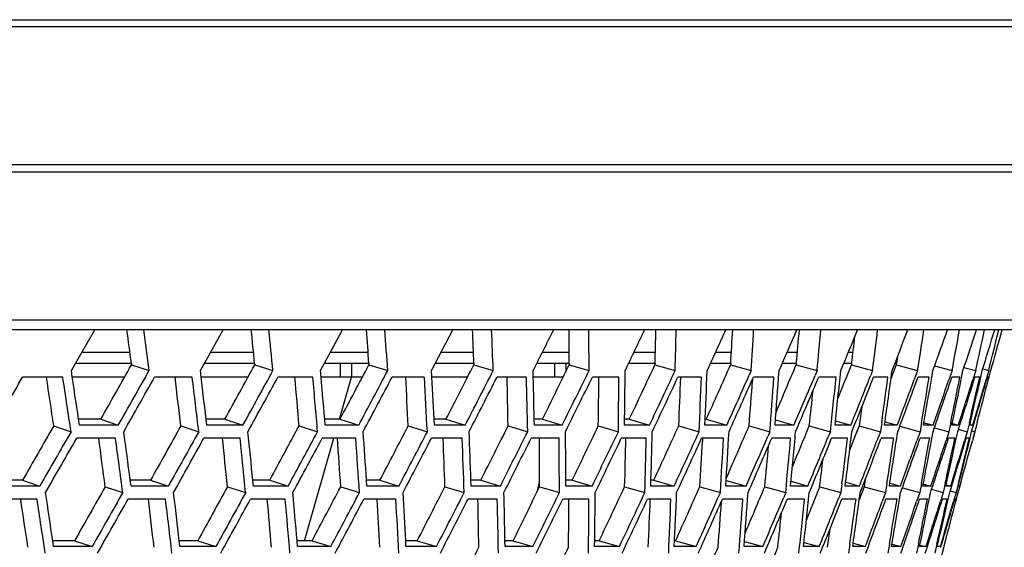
# Model space of a CAD drawing. Header units: millimetres. Extents: x 0 to 420, y 0 to 297.
# Tile 143 of 150: x 359.79 to 368.52, y 202.92 to 207.6. Entities that reach past the tile are written whole.
import ezdxf

# ---------------------------------------------------------------- set-up
doc = ezdxf.new("R2010")
doc.units = ezdxf.units.MM
doc.header["$LTSCALE"] = 23.1
doc.header["$PDMODE"] = 3
doc.header["$PDSIZE"] = 0.3125
doc.linetypes.add('DASHED', pattern=[0.2, 0.1, -0.1])
doc.layers.get('0').update_dxf_attribs({"linetype": 'CONTINUOUS'})
doc.layers.get('Defpoints').update_dxf_attribs({"linetype": 'CONTINUOUS'})
doc.layers.add('06___PRT_ALL_SURFS', color=7, linetype='CONTINUOUS')
doc.layers.add('DIM_PILOTEES', color=7, linetype='CONTINUOUS')
doc.styles.get("Standard").update_dxf_attribs({"font": 'txt', "width": 0.7})
doc.styles.add('TEXTSTYLE_4', font='txt')
doc.dimstyles.new('DIMSTYLE_7', dxfattribs={"dimtxt": 2.5, "dimasz": 3.5, "dimexe": 2, "dimexo": 0, "dimtad": 1, "dimdec": 0, "dimlfac": 5, "dimdsep": 46, "dimtxsty": 'Standard', "dimblk": '_FILLED', "dimblk1": '_FILLED', "dimblk2": '_FILLED', "dimcen": 0, "dimazin": 2, "dimtp": 0.8, "dimtm": 0.8, "dimtfac": 1, "dimtdec": 0, "dimtofl": 0, "dimtmove": 0, "dimatfit": 1, "dimldrblk": '_FILLED', "dimfxl": 0, "dimtolj": 1, "dimarcsym": 0})
doc.dimstyles.new('DIMSTYLE_8', dxfattribs={"dimtxt": 2.5, "dimasz": 3.5, "dimexe": 2, "dimexo": 0, "dimgap": 2.5, "dimtad": 1, "dimdec": 0, "dimlfac": 5, "dimdsep": 46, "dimtxsty": 'Standard', "dimblk": '_FILLED', "dimblk1": '_FILLED', "dimblk2": '_FILLED', "dimcen": 0, "dimazin": 2, "dimtp": 0.5, "dimtm": 0.5, "dimtfac": 1, "dimtdec": 0, "dimtofl": 0, "dimtmove": 0, "dimatfit": 3, "dimldrblk": '_FILLED', "dimfxl": 0, "dimtolj": 1, "dimarcsym": 0})

# ---------------------------------------------------------------- blocks, each defined once
blk = doc.blocks.new('_FILLED')
at = {"color": 0, "linetype": 'ByBlock'}
blk.add_solid([(0, 0), (-1, 0.1429), (-1, -0.1429)], dxfattribs=at)
blk = doc.blocks.new('*D14')
at = {"layer": 'DIM_PILOTEES', "color": 2, "linetype": 'Continuous'}
blk.add_line((362.9489, 245.8954), (387.2491, 270.8662), dxfattribs=at)
at = {"layer": 'DIM_PILOTEES', "color": 2, "linetype": 'Continuous', "xscale": 3.5, "yscale": 3.5, "zscale": 3.5, "rotation": 225.7798479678}
blk.add_blockref('_FILLED', (362.9489, 245.8954), dxfattribs=at)
at = {"layer": 'DIM_PILOTEES', "color": 2, "linetype": 'Continuous', "insert": (378.575, 266.4336), "char_height": 2.5, "width": 13.839286, "attachment_point": 1, "rotation": 45.77985, "line_spacing_factor": 0.9, "style": 'TEXTSTYLE_4'}
blk.add_mtext('{\\ftxt;\\W0.0001;\\H0.0001;\\~}{\\ftxt;\\W1.3333333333;\\H2.5; }{\\ftxt;\\W0.0001;\\H0.0001;\\~}{\\ftxt;\\W0.0001;\\H0.0001;\\~}{\\ftxt;\\W2.3571428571;\\H2.5; }{\\ftxt;\\W0.0001;\\H0.0001;\\~}', dxfattribs=at)
blk = doc.blocks.new('*D15')
at = {"layer": 'Defpoints', "color": 0, "linetype": 'Continuous'}
for p in [(285.6605, 263.402), (329.3345, 211.3533), (273.6952, 179.2299), (384.9739, 179.2299)]:
    blk.add_point(p, dxfattribs=at)
at = {"layer": 'DIM_PILOTEES', "color": 0, "linetype": 'Continuous', "lineweight": -2}
for p, q in [((273.6952, 179.2299), (268.7607, 176.381)), ((384.9739, 179.2299), (389.9084, 176.381))]:
    blk.add_line(p, q, dxfattribs=at)
blk.add_arc((329.3345, 211.3533), 67.9447, 332.951775, 207.048225, dxfattribs=at)
at = {"layer": 'DIM_PILOTEES', "color": 0, "linetype": 'Continuous', "lineweight": -2, "xscale": 3.5, "yscale": 3.5, "zscale": 3.5}
for p, rotation in [((270.4927, 177.381), 298.5241126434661), ((388.1764, 177.381), 241.4758873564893)]:
    blk.add_blockref('_FILLED', p, dxfattribs=dict(at, rotation=rotation))
at = {"layer": 'DIM_PILOTEES', "color": 0, "linetype": 'Continuous', "insert": (334.336, 284.9616), "char_height": 2.5, "width": 26.964286, "attachment_point": 2, "rotation": 356.11292, "line_spacing_factor": 0.9}
blk.add_mtext('\\A1;{\\ftxt;\\W0.0001;\\H0.0001;\\~}{\\ftxt;\\W2.8095238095;\\H2.5; }{\\ftxt;\\W0.0001;\\H0.0001;\\~}{\\ftxt;\\W0.0001;\\H0.0001;\\~}{\\ftxt;\\W2.3571428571;\\H2.5; }{\\ftxt;\\W0.0001;\\H0.0001;\\~}{\\ftxt;\\W0.0001;\\H0.0001;\\~}{\\ftxt;\\W0.6666666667;\\H2.5; }{\\ftxt;\\W0.0001;\\H0.0001;\\~}{\\ftxt;\\W0.0001;\\H0.0001;\\~}{\\ftxt;\\W1.3571428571;\\H2.5; }{\\ftxt;\\W0.0001;\\H0.0001;\\~}', dxfattribs=at)

msp = doc.modelspace()

# ---------------------------------------------------------------- linework, layer by layer
at = {"color": 7, "linetype": 'Continuous'}
for p, q in [((347.2074, 207.6), (369.9174, 207.6)), ((347.2181, 207.5408), (369.8765, 207.5408)), ((347.3227, 206.3176), (369.3246, 206.3176)), ((369.3073, 206.2481), (347.3228, 206.2481)), ((347.2307, 204.9411), (369.0974, 204.9411)), ((369.0926, 204.8523), (347.2238, 204.8523)), ((360.2863, 204.5533), (360.4579, 204.8523)), ((361.3945, 204.4904), (361.5964, 204.8523)), ((362.4603, 204.4904), (362.656, 204.8523)), ((363.445, 204.4904), (363.634, 204.8523)), ((360.7699, 204.6519), (360.343, 204.6519)), ((361.8659, 204.6519), (361.4847, 204.6519)), ((362.8822, 204.6519), (362.5478, 204.6519)), ((363.8163, 204.6519), (363.5295, 204.6519)), ((364.6661, 204.6519), (364.4274, 204.6519)), ((365.4293, 204.6519), (365.2395, 204.6519)), ((366.1041, 204.6519), (365.9636, 204.6519)), ((366.6889, 204.6519), (366.5981, 204.6519)), ((367.1823, 204.6519), (367.1413, 204.6519)), ((360.2502, 204.4904), (360.2863, 204.5533)), ((360.7829, 204.5533), (360.2863, 204.5533)), ((360.7843, 204.5421), (360.9406, 204.4904)), ((361.8757, 204.5533), (361.4296, 204.5533)), ((361.8768, 204.5421), (362.0385, 204.4904)), ((362.8896, 204.5533), (362.4944, 204.5533)), ((362.6345, 204.5533), (362.6345, 204.4333)), ((362.7345, 204.5533), (362.7345, 204.4333)), ((362.8896, 204.5421), (363.0563, 204.4904)), ((363.8203, 204.5533), (363.4779, 204.5533)), ((363.8203, 204.5421), (363.9916, 204.4904)), ((364.6665, 204.5533), (364.3778, 204.5533)), ((364.5345, 204.5533), (364.5345, 204.4333)), ((364.6345, 204.5533), (364.6345, 204.477)), ((364.6665, 204.5421), (364.842, 204.4904)), ((365.4262, 204.5533), (365.192, 204.5533)), ((365.4262, 204.5421), (365.6055, 204.4904)), ((366.0975, 204.5533), (365.9183, 204.5533)), ((366.0975, 204.5421), (366.2801, 204.4904)), ((366.6788, 204.5533), (366.5551, 204.5533)), ((366.6788, 204.5421), (366.8643, 204.4904)), ((367.1687, 204.5533), (367.1007, 204.5533)), ((367.1687, 204.5421), (367.3567, 204.4904)), ((367.5659, 204.5533), (367.5539, 204.5533)), ((367.5659, 204.5421), (367.7559, 204.4904)), ((367.9059, 204.5323), (368.061, 204.4904)), ((368.1653, 204.5189), (368.2713, 204.4904)), ((360.1744, 204.4322), (359.818, 204.4322)), ((360.7229, 204.4333), (360.2588, 204.4333)), ((361.3224, 204.4322), (360.9888, 204.4322)), ((361.8172, 204.4333), (361.4013, 204.4333)), ((362.392, 204.4322), (362.082, 204.4322)), ((362.8319, 204.4333), (362.4653, 204.4333)), ((362.6275, 204.06), (362.7345, 204.4333)), ((363.3807, 204.4322), (363.0951, 204.4322)), ((363.7647, 204.4333), (363.4481, 204.4333)), ((364.2861, 204.4322), (364.0255, 204.4322)), ((364.6131, 204.4333), (364.3475, 204.4333)), ((365.1059, 204.4322), (364.871, 204.4322)), ((365.8381, 204.4322), (365.6294, 204.4322)), ((366.2801, 204.4904), (366.2616, 204.4489)), ((366.4809, 204.4322), (366.299, 204.4322)), ((366.8643, 204.4904), (366.8456, 204.446)), ((367.0327, 204.4322), (366.8781, 204.4322)), ((367.3567, 204.4904), (367.3378, 204.4431)), ((367.3567, 204.4904), (367.3379, 204.4431)), ((367.4923, 204.4322), (367.3652, 204.4322)), ((367.7559, 204.4904), (367.7259, 204.4099)), ((367.8584, 204.4322), (367.7593, 204.4322)), ((367.8804, 204.4285), (367.8908, 204.4904)), ((368.061, 204.4904), (368.0332, 204.4099)), ((368.1302, 204.4322), (368.0592, 204.4322)), ((368.1454, 204.4292), (368.1576, 204.4904)), ((368.1454, 204.4292), (368.1576, 204.4904)), ((368.2713, 204.4904), (368.2458, 204.4099)), ((368.307, 204.4322), (368.2644, 204.4322)), ((368.3156, 204.4303), (368.3294, 204.4904)), ((368.3332, 204.5046), (368.3863, 204.4904)), ((368.3863, 204.4904), (368.3631, 204.4099)), ((368.3884, 204.4322), (368.3742, 204.4322)), ((368.3848, 204.4099), (368.4057, 204.4904)), ((368.3884, 204.4322), (368.3875, 204.4288)), ((368.3904, 204.4317), (368.4057, 204.4904)), ((360.0938, 204.0006), (360.2472, 203.9489)), ((360.3222, 204.0067), (360.3146, 204.0585)), ((360.6663, 204.0067), (360.3222, 204.0067)), ((360.5109, 204.0585), (360.6663, 204.0067)), ((361.2209, 204.0006), (361.38, 203.9489)), ((361.4512, 204.0067), (361.4453, 204.0585)), ((361.7722, 204.0067), (361.4512, 204.0067)), ((361.6113, 204.0585), (361.7722, 204.0067)), ((362.27, 204.0006), (362.4342, 203.9489)), ((362.5016, 204.0067), (362.4973, 204.0585)), ((362.7987, 204.0067), (362.5016, 204.0067)), ((362.6327, 204.0585), (362.7987, 204.0067)), ((363.2384, 204.0006), (363.4074, 203.9489)), ((363.4708, 204.0067), (363.4682, 204.0585)), ((363.7433, 204.0067), (363.4708, 204.0067)), ((363.5726, 204.0585), (363.7433, 204.0067)), ((364.1237, 204.0006), (364.2972, 203.9489)), ((364.3565, 204.0067), (364.3555, 204.0585)), ((364.6036, 204.0067), (364.3565, 204.0067)), ((364.4286, 204.0585), (364.6036, 204.0067)), ((364.9239, 204.0006), (365.1014, 203.9489)), ((365.3775, 204.0067), (365.1563, 204.0067)), ((365.1987, 204.0585), (365.3775, 204.0067)), ((365.637, 204.0006), (365.818, 203.9489)), ((366.0632, 204.0067), (365.8685, 204.0067)), ((365.881, 204.0585), (366.0632, 204.0067)), ((366.2612, 204.0006), (366.4453, 203.9489)), ((366.659, 204.0067), (366.4912, 204.0067)), ((366.4947, 204.0527), (366.659, 204.0067)), ((366.7949, 204.0006), (366.9817, 203.9489)), ((367.1634, 204.0067), (367.0229, 204.0067)), ((367.027, 204.0444), (367.1634, 204.0067)), ((367.237, 204.0006), (367.426, 203.9489)), ((367.4372, 204.0295), (367.426, 203.9489)), ((367.5752, 204.0067), (367.4623, 204.0067)), ((367.4665, 204.0364), (367.5752, 204.0067)), ((367.5975, 203.9975), (367.777, 203.9489)), ((367.7907, 204.0295), (367.777, 203.9489)), ((367.8933, 204.0067), (367.8084, 204.0067)), ((367.8122, 204.0287), (367.8933, 204.0067)), ((368.0501, 204.0295), (368.0338, 203.9489)), ((368.0501, 204.0295), (368.0338, 203.9489)), ((368.117, 204.0067), (368.0603, 204.0067)), ((368.0642, 204.021), (368.117, 204.0067)), ((368.2146, 204.0295), (368.1959, 203.9489)), ((368.2458, 204.0067), (368.2174, 204.0067)), ((368.2193, 204.0138), (368.2458, 204.0067)), ((368.2345, 203.9489), (368.2487, 203.9977)), ((368.2493, 203.891), (368.2803, 204.0067)), ((368.284, 204.0295), (368.2629, 203.9489)), ((366.4453, 203.9489), (366.4267, 203.9062)), ((366.9817, 203.9489), (366.963, 203.9033)), ((366.9817, 203.9489), (366.963, 203.9033)), ((367.426, 203.9489), (367.3951, 203.8687)), ((367.777, 203.9489), (367.7482, 203.8687)), ((367.881, 203.8876), (367.8923, 203.9489)), ((367.8811, 203.8876), (367.8923, 203.9489)), ((367.9044, 203.9837), (368.0338, 203.9489)), ((368.0338, 203.9489), (368.0073, 203.8687)), ((368.0979, 203.8885), (368.1109, 203.9489)), ((368.1166, 203.9701), (368.1959, 203.9489)), ((368.1959, 203.9489), (368.1716, 203.8687)), ((368.2149, 203.8687), (368.2345, 203.9489)), ((368.2364, 203.9559), (368.2629, 203.9489)), ((368.2629, 203.9489), (368.2409, 203.8687)), ((360.6413, 203.891), (360.2975, 203.891)), ((361.7464, 203.891), (361.4257, 203.891)), ((362.3183, 202.9818), (362.579, 203.891)), ((362.772, 203.891), (362.4752, 203.891)), ((363.7159, 203.891), (363.4437, 203.891)), ((364.5755, 203.891), (364.3286, 203.891)), ((365.3488, 203.891), (365.1278, 203.891)), ((366.034, 203.891), (365.8394, 203.891)), ((366.6293, 203.891), (366.4616, 203.891)), ((367.1333, 203.891), (366.9929, 203.891)), ((367.5447, 203.891), (367.432, 203.891)), ((367.8626, 203.891), (367.7778, 203.891)), ((368.0861, 203.891), (368.0295, 203.891)), ((368.2148, 203.891), (368.1864, 203.891)), ((368.2148, 203.891), (368.2132, 203.8845)), ((359.9703, 203.4674), (359.6163, 203.4674)), ((359.8177, 203.5192), (359.9703, 203.4674)), ((360.7793, 203.4674), (360.7725, 203.5192)), ((360.7793, 203.4674), (360.7725, 203.5192)), ((361.1107, 203.4674), (360.7793, 203.4674)), ((360.9524, 203.5192), (361.1107, 203.4674)), ((361.8653, 203.4674), (361.8601, 203.5192)), ((362.1732, 203.4674), (361.8653, 203.4674)), ((362.0097, 203.5192), (362.1732, 203.4674)), ((362.8716, 203.4674), (362.8681, 203.5192)), ((363.1554, 203.4674), (362.8716, 203.4674)), ((362.987, 203.5192), (363.1554, 203.4674)), ((363.7959, 203.4674), (363.794, 203.5192)), ((364.0548, 203.4674), (363.7959, 203.4674)), ((363.8819, 203.5192), (364.0548, 203.4674)), ((364.3808, 203.4155), (364.4032, 203.5054)), ((364.8691, 203.4674), (364.6358, 203.4674)), ((364.6922, 203.5192), (364.8691, 203.4674)), ((365.5965, 203.4674), (365.3892, 203.4674)), ((365.4159, 203.5192), (365.5965, 203.4674)), ((366.235, 203.4674), (366.0543, 203.4674)), ((366.0574, 203.5175), (366.235, 203.4674)), ((366.7832, 203.4674), (366.6296, 203.4674)), ((366.6335, 203.509), (366.7832, 203.4674)), ((367.0848, 203.4901), (367.0749, 203.4097)), ((367.2397, 203.4674), (367.1135, 203.4674)), ((367.1177, 203.5009), (367.2397, 203.4674)), ((367.4836, 203.4901), (367.4712, 203.4097)), ((367.6034, 203.4674), (367.505, 203.4674)), ((367.509, 203.4931), (367.6034, 203.4674)), ((367.789, 203.4901), (367.774, 203.4097)), ((367.8734, 203.4674), (367.8029, 203.4674)), ((367.8077, 203.4851), (367.8734, 203.4674)), ((368.0002, 203.4901), (367.9828, 203.4097)), ((368.0491, 203.4674), (368.0067, 203.4674)), ((368.0096, 203.478), (368.0491, 203.4674)), ((368.1167, 203.4901), (368.0969, 203.4097)), ((368.1299, 203.4674), (368.1158, 203.4674)), ((368.1161, 203.4097), (368.1383, 203.4901)), ((368.1161, 203.4097), (368.1383, 203.4901)), ((368.1168, 203.4709), (368.1299, 203.4674)), ((360.5501, 203.4615), (360.7064, 203.4097)), ((361.6345, 203.4615), (361.7962, 203.4097)), ((362.6397, 203.4615), (362.8065, 203.4097)), ((363.5634, 203.4615), (363.7348, 203.4097)), ((364.4034, 203.4615), (364.5789, 203.4097)), ((365.1574, 203.4615), (365.3367, 203.4097)), ((365.8237, 203.4615), (366.0064, 203.4097)), ((366.0064, 203.4097), (365.988, 203.3687)), ((366.4007, 203.4615), (366.5862, 203.4097)), ((366.5862, 203.4097), (366.5676, 203.3658)), ((366.8869, 203.4615), (367.0749, 203.4097)), ((367.0749, 203.4097), (367.0563, 203.3629)), ((367.0749, 203.4097), (367.0563, 203.3629)), ((367.2812, 203.4615), (367.4712, 203.4097)), ((367.4712, 203.4097), (367.4412, 203.3292)), ((367.4712, 203.4097), (367.4527, 203.3602)), ((367.5947, 203.3485), (367.605, 203.4097)), ((367.6201, 203.4514), (367.774, 203.4097)), ((367.774, 203.4097), (367.7462, 203.3292)), ((367.8578, 203.3491), (367.8699, 203.4097)), ((367.8775, 203.4381), (367.9828, 203.4097)), ((367.9828, 203.4097), (367.9572, 203.3292)), ((368.0267, 203.3502), (368.0404, 203.4097)), ((368.0267, 203.3502), (368.0404, 203.4097)), ((368.0442, 203.4239), (368.0969, 203.4097)), ((368.0969, 203.4097), (368.0737, 203.3292)), ((368.0969, 203.4097), (368.0806, 203.3534)), ((368.0952, 203.3292), (368.1161, 203.4097)), ((368.1011, 203.3516), (368.1161, 203.4097)), ((359.9459, 203.3521), (359.5922, 203.3521)), ((361.0854, 203.3521), (360.7542, 203.3521)), ((362.1471, 203.3521), (361.8394, 203.3521)), ((363.1285, 203.3521), (362.8449, 203.3521)), ((364.0271, 203.3521), (363.7684, 203.3521)), ((364.8408, 203.3521), (364.6076, 203.3521)), ((365.5676, 203.3521), (365.3605, 203.3521)), ((366.2056, 203.3521), (366.0251, 203.3521)), ((366.7534, 203.3521), (366.5999, 203.3521)), ((367.2096, 203.3521), (367.0834, 203.3521)), ((367.573, 203.3521), (367.4746, 203.3521)), ((367.8428, 203.3521), (367.7723, 203.3521)), ((368.0183, 203.3521), (367.9759, 203.3521)), ((368.0991, 203.3521), (368.0849, 203.3521)), ((368.0991, 203.3521), (368.0982, 203.3487)), ((360.0927, 202.9301), (360.085, 202.9818)), ((360.2788, 202.9818), (360.4342, 202.9301)), ((361.2133, 202.9301), (361.2073, 202.9818)), ((361.371, 202.9818), (361.5319, 202.9301)), ((362.256, 202.9301), (362.2516, 202.9818)), ((362.256, 202.9301), (362.2516, 202.9818)), ((362.3848, 202.9818), (362.5508, 202.9301)), ((363.218, 202.9301), (363.2153, 202.9818)), ((363.218, 202.9301), (363.2153, 202.9818)), ((363.3177, 202.9818), (363.4884, 202.9301)), ((364.097, 202.9301), (364.096, 202.9818)), ((364.1674, 202.9818), (364.3423, 202.9301)), ((364.9317, 202.9818), (365.1105, 202.9301)), ((365.609, 202.9818), (365.7912, 202.9301)), ((366.2195, 202.9757), (366.3825, 202.9301)), ((366.7478, 202.9674), (366.8832, 202.9301)), ((367.1549, 202.9519), (367.1438, 202.8726)), ((367.1841, 202.9595), (367.2919, 202.9301)), ((367.5057, 202.9519), (367.4922, 202.8726)), ((367.5272, 202.9518), (367.6077, 202.9301)), ((367.7631, 202.9519), (367.7471, 202.8726)), ((367.7631, 202.9519), (367.7471, 202.8726)), ((367.7773, 202.9442), (367.8297, 202.9301)), ((367.9264, 202.9519), (367.908, 202.8726)), ((367.9952, 202.9519), (367.9745, 202.8726)), ((360.4342, 202.9301), (360.0927, 202.9301)), ((361.5319, 202.9301), (361.2133, 202.9301)), ((362.5508, 202.9301), (362.256, 202.9301)), ((363.4884, 202.9301), (363.218, 202.9301)), ((364.3423, 202.9301), (364.097, 202.9301)), ((365.1105, 202.9301), (364.891, 202.9301)), ((365.7912, 202.9301), (365.5978, 202.9301)), ((366.3825, 202.9301), (366.2159, 202.9301)), ((366.8832, 202.9301), (366.7437, 202.9301)), ((367.2919, 202.9301), (367.1799, 202.9301)), ((367.6077, 202.9301), (367.5234, 202.9301)), ((367.8297, 202.9301), (367.7735, 202.9301)), ((367.9575, 202.9301), (367.9294, 202.9301)), ((367.9313, 202.9371), (367.9575, 202.9301)), ((367.961, 202.8151), (367.9918, 202.9301))]:
    msp.add_line(p, q, dxfattribs=at)
at = {"color": 7, "linetype": 'DASHED'}
msp.add_arc((329.3345, 211.3533), 48.1984, 330, 210, dxfattribs=at)
at = {"color": 7, "linetype": 'Continuous'}
for centre, radius, start, end in [((239.9672, 188.4795), 122.0283, 7.539289, 7.710713), ((244.3949, 192.6506), 118.2379, 5.746968, 5.923236), ((248.1096, 196.5952), 115.2175, 3.929241, 4.109636), ((251.1499, 200.3646), 112.9171, 2.093937, 2.277688), ((190.6855, 291.9624), 194.4463, 333.265833, 333.385162), ((253.5468, 204.0063), 111.2963, 0.249196, 0.435491), ((200.6437, 283.8953), 182.6781, 334.235638, 334.361597), ((255.3247, 207.5644), 110.3236, 358.403328, 358.591327), ((209.522, 276.4861), 172.1456, 335.277391, 335.409916), ((256.5026, 211.0803), 109.9752, 356.564665, 356.753515), ((217.4332, 269.6557), 162.7135, 336.391092, 336.530081), ((257.0942, 214.5934), 110.2341, 354.741407, 354.93026), ((224.4671, 263.3377), 154.2724, 337.576415, 337.721728), ((257.1092, 218.1414), 111.0894, 352.94148, 353.129505), ((230.696, 257.4749), 146.7336, 338.83265, 338.984096), ((256.5525, 221.7604), 112.5364, 351.172403, 351.358803), ((236.1783, 252.0173), 140.025, 340.15863, 340.315967), ((255.4251, 225.4858), 114.576, 349.44118, 349.625201), ((240.9604, 246.92), 134.0873, 341.552669, 341.715594), ((253.724, 229.3522), 117.2144, 347.754207, 347.935149), ((245.0798, 242.1422), 128.8725, 343.012496, 343.180645), ((251.4416, 233.394), 120.4636, 346.11721, 346.294435), ((248.5659, 237.6456), 124.3416, 344.535206, 344.708145), ((245.0419, 186.8368), 116.4693, 8.448666, 8.689143), ((243.9815, 186.9244), 117.5881, 8.378582, 8.591343), ((128.8564, 335.8082), 266.6598, 330.378508, 330.497976), ((127.5881, 336.3087), 268.0807, 330.41388, 330.53261), ((249.0706, 190.8144), 113.0748, 6.670392, 6.917055), ((248.1055, 190.9461), 114.0957, 6.599296, 6.817665), ((146.9848, 322.5908), 245.3483, 331.096923, 331.225856), ((146.0321, 322.8907), 246.394, 331.136117, 331.264387), ((252.449, 194.5917), 110.3825, 4.862829, 5.114689), ((251.5675, 194.761), 111.3188, 4.791021, 5.014121), ((162.7748, 310.874), 226.7822, 331.885644, 332.02409), ((162.0704, 311.0196), 227.5341, 331.928703, 332.066563), ((255.2046, 198.2145), 108.3547, 3.033612, 3.289603), ((254.397, 198.416), 109.217, 2.961404, 3.188292), ((176.621, 300.4003), 210.4909, 332.745341, 332.893329), ((176.1145, 300.4266), 211.0106, 332.792302, 332.939786), ((257.3586, 201.7261), 106.9617, 1.190755, 1.449754), ((256.6172, 201.9551), 107.7588, 1.118469, 1.348149), ((188.8236, 290.9721), 196.1162, 333.676563, 333.834098), ((188.476, 290.9061), 196.4508, 333.727457, 333.884571), ((258.9272, 205.1673), 106.1813, 359.342514, 359.603359), ((258.4843, 205.4174), 106.6813, 359.242339, 359.502103), ((199.6138, 282.4348), 183.381, 334.679689, 334.846741), ((199.395, 282.2977), 183.5672, 334.734535, 334.901254), ((259.9214, 208.5775), 105.9977, 357.497248, 357.758757), ((259.5039, 208.8412), 106.4744, 357.397607, 357.658102), ((208.9041, 274.7854), 172.3619, 335.754966, 335.916075), ((209.0585, 274.4733), 172.1347, 335.813675, 335.989931), ((260.3483, 211.9948), 106.4016, 355.663257, 355.924253), ((259.9538, 212.2706), 106.8574, 355.564595, 355.824649), ((217.4155, 267.6582), 162.2502, 336.902061, 337.070582), ((217.614, 267.3292), 161.9747, 336.964724, 337.150398), ((260.2106, 215.4562), 107.3895, 353.84864, 354.10797), ((259.8377, 215.7428), 107.8258, 353.751385, 354.009848), ((224.95, 261.1168), 153.2521, 338.120586, 338.29629), ((225.1787, 260.7793), 152.9444, 338.187173, 338.382088), ((259.3132, 219.0248), 109.1589, 352.104235, 352.317569), ((259.155, 219.2945), 109.381, 351.96571, 352.221479), ((231.8466, 254.751), 144.9284, 339.480092, 339.684002), ((258.0816, 222.683), 111.2836, 350.350475, 350.560716), ((258.0205, 222.9413), 111.4087, 350.214747, 350.434798), ((237.6933, 249.1818), 137.8325, 340.842063, 341.054644), ((256.2704, 226.4917), 114.0142, 348.637702, 348.844038), ((256.1519, 226.7638), 114.1989, 348.505387, 348.721598), ((242.7799, 244.0167), 131.58, 342.27111, 342.491954), ((253.8662, 230.4878), 117.3695, 346.972012, 347.173703), ((253.6888, 230.7773), 117.6157, 346.843561, 347.055348), ((247.1825, 239.1988), 126.0799, 343.78771, 343.993272), ((250.8513, 234.7086), 121.3739, 345.35881, 345.553518), ((231.5107, 255.1238), 145.3495, 339.409671, 339.579342), ((237.381, 249.5381), 138.2265, 340.767838, 340.944731), ((242.4909, 244.3573), 131.9473, 342.193197, 342.376973), ((246.8897, 239.5324), 126.4491, 343.683193, 343.873442), ((253.3811, 189.3746), 108.3188, 7.503279, 7.732584), ((256.4704, 192.9851), 105.9149, 5.707932, 5.941578), ((138.045, 325.279), 255.0912, 331.476338, 331.599342), ((258.9798, 196.4599), 104.1279, 3.887314, 4.124322), ((156.2751, 312.078), 233.6572, 332.300867, 332.434122), ((260.9232, 199.8383), 102.9367, 2.049282, 2.288619), ((172.0393, 300.4753), 215.129, 333.196689, 333.340257), ((262.5331, 203.1598), 102.1032, 0.172613, 0.442782), ((185.7648, 290.1876), 198.9943, 334.164276, 334.31819), ((263.3408, 206.4526), 102.092, 358.324444, 358.594736), ((197.7747, 280.9981), 184.8652, 335.2039, 335.368161), ((263.5983, 209.7629), 102.6493, 356.483843, 356.75304), ((208.0345, 272.8609), 172.7509, 336.315679, 336.474483), ((263.3022, 213.1273), 103.778, 354.659023, 354.92593), ((217.3495, 265.3676), 161.7469, 337.499104, 337.666115), ((262.445, 216.5826), 105.487, 352.857915, 353.121383), ((261.0152, 220.166), 107.791, 351.088036, 351.346982), ((254.2633, 189.2633), 107.379, 7.57034, 7.829456), ((257.283, 192.8378), 105.0465, 5.776074, 6.039956), ((137.0844, 325.5501), 256.1288, 331.518777, 331.641181), ((259.7307, 196.2811), 103.3219, 3.956247, 4.223791), ((155.5919, 312.1847), 234.3712, 332.347106, 332.479842), ((261.6188, 199.6319), 102.1858, 2.118704, 2.388742), ((171.5706, 300.4595), 215.5948, 333.246757, 333.38989), ((262.9551, 202.928), 101.625, 0.271601, 0.542926), ((185.4639, 290.0804), 199.2679, 334.218193, 334.37176), ((263.7432, 206.2062), 101.632, 358.423269, 358.694654), ((197.6063, 280.8229), 184.9889, 335.261674, 335.425678), ((263.983, 209.5031), 102.2051, 356.58206, 356.852282), ((208.2537, 272.5124), 172.4489, 336.377203, 336.5516), ((263.6704, 212.8552), 103.3483, 354.756198, 355.024057), ((217.6054, 265.0096), 161.4067, 337.564457, 337.749151), ((262.6119, 216.3214), 105.2579, 352.99801, 353.217833), ((225.4148, 258.6097), 152.1676, 338.753639, 338.915683), ((225.8177, 258.2018), 151.6716, 338.822726, 339.017556), ((261.2061, 219.8943), 107.536, 351.225457, 351.441536), ((232.6427, 252.381), 143.5512, 340.078033, 340.24832), ((233.0152, 251.9956), 143.0909, 340.150843, 340.355576), ((259.2123, 223.632), 110.4291, 349.490601, 349.702093), ((259.0801, 223.9001), 110.6261, 349.35632, 349.57767), ((239.2974, 246.312), 135.5415, 341.547118, 341.761437), ((238.9541, 246.6766), 135.9677, 341.470689, 341.648959), ((256.6094, 227.5739), 113.9646, 347.799872, 348.006011), ((256.4177, 227.8604), 114.224, 347.669297, 347.885395), ((244.7447, 241.0832), 128.9229, 343.009278, 343.232776), ((244.4296, 241.4284), 129.3167, 342.929366, 343.115283), ((253.1213, 232.0693), 118.4981, 346.032582, 346.232456), ((253.3721, 231.7611), 118.176, 346.159031, 346.355891), ((249.1344, 236.577), 123.5159, 344.451184, 344.644331), ((258.1963, 187.9687), 102.9889, 8.382146, 8.622853), ((260.9874, 191.3813), 100.8891, 6.602661, 6.847361), ((263.2427, 194.678), 99.3566, 4.794168, 5.041845), ((129.117, 327.6477), 264.6618, 331.885567, 332.003238), ((264.9685, 197.8943), 98.3785, 2.964317, 3.213899), ((150.0503, 312.8802), 240.0934, 332.745262, 332.873954), ((266.1672, 201.0654), 97.9476, 1.121135, 1.371509), ((167.8755, 300.1304), 219.1966, 333.676482, 333.816287), ((267.0216, 204.2244), 97.8779, 359.242274, 359.523085), ((183.1918, 289.0019), 201.2531, 334.679607, 334.830589), ((267.1348, 207.4055), 98.5647, 357.397536, 357.676632), ((266.7054, 210.649), 99.8094, 355.564519, 355.840656), ((265.7201, 213.9916), 101.6274, 353.751304, 354.023286), ((264.1609, 217.4715), 104.0402, 351.965626, 352.232321), ((258.9994, 187.8746), 102.1262, 8.444873, 8.716941), ((261.7328, 191.253), 100.0865, 6.66681, 6.943262), ((263.9368, 194.5194), 98.6066, 4.859477, 5.139166), ((128.1698, 327.8776), 265.6671, 331.931135, 332.048272), ((265.6167, 197.7087), 97.6749, 3.030508, 3.312221), ((149.4073, 312.9387), 240.7487, 332.794556, 332.922798), ((266.7737, 200.8557), 97.2854, 1.187913, 1.470398), ((167.4602, 300.0661), 219.5921, 333.729523, 333.868964), ((267.4055, 203.9951), 97.4374, 359.33995, 359.62193), ((182.9495, 288.8497), 201.4538, 334.736401, 334.887111), ((267.5059, 207.1618), 98.1357, 357.494973, 357.775173), ((196.0897, 279.3576), 186.1175, 335.754893, 335.902902), ((196.3318, 278.9849), 185.7852, 335.81533, 335.977337), ((267.0649, 210.3917), 99.3904, 355.661279, 355.938451), ((207.6634, 270.623), 172.5518, 336.901988, 337.059179), ((207.9501, 270.2398), 172.1735, 336.966155, 337.139441), ((266.0685, 213.7215), 101.2175, 353.846966, 354.119907), ((217.753, 262.818), 160.7059, 338.120512, 338.286722), ((218.0665, 262.4338), 160.3019, 338.188369, 338.372857), ((264.3598, 217.2081), 103.7789, 352.104252, 352.327253), ((226.4373, 255.8469), 150.4666, 339.409608, 339.571877), ((226.8842, 255.4234), 149.9236, 339.481041, 339.676585), ((262.2303, 220.8517), 106.7863, 350.350379, 350.568114), ((262.0865, 221.1144), 106.9936, 350.214683, 350.44196), ((234.5628, 249.0921), 140.8436, 340.842753, 341.049129), ((234.1544, 249.4876), 141.3414, 340.767775, 340.939045), ((259.4765, 224.7126), 110.4514, 348.637494, 348.849164), ((259.2731, 224.9942), 110.7211, 348.505321, 348.726518), ((241.2292, 243.3434), 132.9061, 342.27153, 342.488424), ((240.8568, 243.7134), 133.3619, 342.193133, 342.373147), ((256.0633, 228.8358), 114.8187, 346.971696, 347.17659), ((255.7969, 229.1407), 115.1551, 346.843492, 347.058055), ((246.6465, 238.4427), 126.4022, 343.68313, 343.87155), ((247.0407, 238.0797), 125.9274, 343.787672, 343.991822), ((251.9462, 233.2704), 119.9441, 345.358391, 345.554202)]:
    msp.add_arc(centre, radius, start, end, dxfattribs=at)
for points in [[(359.5369, 203.9489), (359.6307, 204.1099), (359.7245, 204.271), (359.818, 204.4322)], [(360.2472, 203.9489), (360.1551, 203.7883), (360.0627, 203.6278), (359.9703, 203.4674)], [(361.38, 203.9489), (361.2904, 203.7883), (361.2006, 203.6278), (361.1107, 203.4674)], [(360.0211, 203.4097), (360.1134, 203.5701), (360.2055, 203.7305), (360.2975, 203.891)], [(361.1569, 203.4097), (361.2466, 203.5701), (361.3362, 203.7305), (361.4257, 203.891)], [(360.7064, 203.4097), (360.6158, 203.2498), (360.5251, 203.0899), (360.4342, 202.9301)], [(361.7962, 203.4097), (361.7082, 203.2498), (361.6201, 203.0899), (361.5319, 202.9301)], [(360.4825, 202.8726), (360.5732, 203.0324), (360.6638, 203.1922), (360.7542, 203.3521)], [(361.5757, 202.8726), (361.6637, 203.0324), (361.7516, 203.1922), (361.8394, 203.3521)]]:
    msp.add_open_spline(points, degree=3, dxfattribs=at)
at = {"layer": '06___PRT_ALL_SURFS', "color": 7, "linetype": 'Continuous'}
for p, q in [((367.5769, 204.613), (367.5659, 204.5421)), ((367.5769, 204.613), (367.5677, 204.5533)), ((360.7829, 204.5533), (360.7843, 204.5421)), ((361.8757, 204.5533), (361.8768, 204.5421)), ((362.8889, 204.5533), (362.8896, 204.5421)), ((363.8199, 204.5533), (363.8203, 204.5421)), ((364.6664, 204.5533), (364.6665, 204.5421)), ((365.4265, 204.5533), (365.4262, 204.5421)), ((366.0982, 204.5533), (366.0975, 204.5421)), ((366.6798, 204.5533), (366.6788, 204.5421)), ((367.1701, 204.5533), (367.1687, 204.5421)), ((367.5659, 204.5421), (367.5195, 204.4173)), ((366.2923, 204.4172), (366.2913, 204.4035)), ((367.2603, 204.1681), (367.237, 204.0006)), ((360.5109, 204.0585), (360.3146, 204.0585)), ((361.6113, 204.0585), (361.4453, 204.0585)), ((362.6327, 204.0585), (362.4973, 204.0585)), ((363.5726, 204.0585), (363.4682, 204.0585)), ((364.4286, 204.0585), (364.3555, 204.0585)), ((365.1987, 204.0585), (365.157, 204.0585)), ((365.881, 204.0585), (365.8708, 204.0585)), ((367.237, 204.0006), (367.2061, 203.9204)), ((367.237, 204.0006), (367.2113, 203.934)), ((367.2061, 203.9204), (367.1523, 203.7809)), ((365.8488, 203.8904), (365.8473, 203.8626)), ((359.8177, 203.5192), (359.6078, 203.5192)), ((360.9524, 203.5192), (360.7725, 203.5192)), ((362.0097, 203.5192), (361.8601, 203.5192)), ((362.987, 203.5192), (362.8681, 203.5192)), ((363.8819, 203.5192), (363.794, 203.5192)), ((364.6922, 203.5192), (364.6356, 203.5192)), ((365.4159, 203.5192), (365.3907, 203.5192)), ((367.2911, 203.525), (367.2812, 203.4615)), ((367.2911, 203.525), (367.2812, 203.4615)), ((367.2812, 203.4615), (367.2375, 203.3439)), ((366.0168, 203.3335), (366.0161, 203.324)), ((366.9771, 203.0847), (366.9548, 202.9244)), ((360.2788, 202.9818), (360.085, 202.9818)), ((361.371, 202.9818), (361.2073, 202.9818)), ((362.3848, 202.9818), (362.2516, 202.9818)), ((363.3177, 202.9818), (363.2153, 202.9818)), ((364.1674, 202.9818), (364.096, 202.9818)), ((364.9317, 202.9818), (364.8916, 202.9818)), ((365.609, 202.9818), (365.6002, 202.9818))]:
    msp.add_line(p, q, dxfattribs=at)
for centre, radius, start, end in [((239.9645, 188.7604), 121.8462, 7.44726, 7.589052), ((244.3095, 192.8991), 118.1425, 5.66117, 5.806878), ((247.9492, 196.818), 115.1997, 3.850131, 3.999164), ((250.9208, 200.5675), 112.9694, 2.021928, 2.173648), ((253.254, 204.1943), 111.413, 0.184645, 0.338384), ((254.9724, 207.7417), 110.5001, 358.346531, 358.501596), ((256.0937, 211.2509), 110.2081, 356.515848, 356.671541), ((256.6311, 214.7608), 110.5211, 354.700726, 354.856349), ((256.7683, 218.2871), 111.2527, 352.908946, 353.03398), ((126.909, 336.4697), 268.5192, 330.454383, 330.572935), ((145.251, 323.158), 246.9746, 331.168618, 331.296614), ((161.2128, 311.3678), 228.2219, 331.952908, 332.090394), ((175.1995, 300.8363), 211.779, 332.807907, 332.954913), ((187.5182, 291.3619), 197.2795, 333.734148, 333.890677), ((198.4056, 282.7873), 184.4401, 334.731998, 334.89802), ((208.0465, 274.9869), 173.0393, 335.801594, 335.977038), ((216.9081, 267.7226), 162.5516, 336.965945, 337.127664), ((224.8663, 261.0295), 153.1038, 338.22729, 338.349241), ((245.1183, 187.1294), 116.2068, 8.347854, 8.563001), ((249.0626, 191.0722), 112.901, 6.575445, 6.795983), ((252.3637, 194.8213), 110.2889, 4.774249, 4.999294), ((255.0479, 198.4217), 108.3342, 2.951863, 3.180462), ((257.1352, 201.916), 107.0088, 1.116249, 1.347402), ((258.6408, 205.3444), 106.2916, 359.275608, 359.50828), ((259.5792, 208.7458), 106.1639, 357.438227, 357.67081), ((260.0439, 212.1507), 106.5295, 355.612277, 355.829572), ((260.0942, 215.5812), 107.3274, 353.805771, 353.974483), ((136.2068, 325.8848), 256.8274, 331.546131, 331.668223), ((154.6426, 312.5961), 235.1705, 332.36608, 332.498399), ((170.5712, 300.926), 216.465, 333.257045, 333.399652), ((184.4304, 290.5855), 200.187, 334.219485, 334.372412), ((196.5505, 281.3541), 185.9404, 335.253658, 335.416904), ((207.297, 273.0109), 173.2975, 336.365446, 336.533131), ((217.1497, 265.311), 161.7178, 337.581397, 337.720834), ((254.2385, 189.5182), 107.2221, 7.472007, 7.703528), ((257.1886, 193.0661), 104.9619, 5.683885, 5.919528), ((259.5714, 196.488), 103.304, 3.870689, 4.109466), ((261.3981, 199.822), 102.2302, 2.040218, 2.28109), ((262.6758, 203.1054), 101.7282, 0.200575, 0.442467), ((263.4074, 206.3747), 101.7917, 358.360027, 358.601849), ((263.686, 209.6606), 102.3257, 356.526788, 356.751761), ((263.4048, 212.9997), 103.4366, 354.709094, 354.912491), ((262.725, 216.4084), 104.9634, 352.91474, 353.04912), ((127.1751, 328.2909), 266.5069, 331.953333, 332.070116), ((148.3515, 313.4201), 241.6756, 332.808295, 332.936072), ((166.3666, 300.5929), 220.5744, 333.734498, 333.873361), ((181.8344, 289.4053), 202.4689, 334.732306, 334.882317), ((195.2068, 279.5569), 186.8171, 335.801859, 335.963044), ((207.2677, 270.6312), 172.7283, 336.966004, 337.115499), ((217.91, 262.6292), 160.2964, 338.225389, 338.339005), ((258.9591, 188.1259), 101.9851, 8.343338, 8.586298), ((261.6297, 191.4794), 100.0109, 6.571184, 6.817923), ((263.7743, 194.7254), 98.5919, 4.770267, 5.01976), ((265.3976, 197.8985), 97.7177, 2.948179, 3.199348), ((266.5002, 201.033), 97.3829, 1.112882, 1.364611), ((267.079, 204.1633), 97.5878, 359.272575, 359.52373), ((267.1303, 207.3242), 98.3349, 357.435542, 357.684427), ((266.7096, 210.5459), 99.5688, 355.609959, 355.840577), ((265.8537, 213.853), 101.2539, 353.803837, 353.978497), ((142.5288, 313.7504), 247.5318, 333.278344, 333.402235), ((162.7342, 299.7799), 223.9523, 334.238957, 334.374761), ((194.6275, 277.3089), 186.807, 336.381694, 336.534986), ((207.8353, 267.9315), 171.4804, 337.593427, 337.722437)]:
    msp.add_arc(centre, radius, start, end, dxfattribs=at)
for points in [[(360.0938, 204.0006), (360.0019, 203.8401), (359.9099, 203.6796), (359.8177, 203.5192)], [(361.2209, 204.0006), (361.1316, 203.84), (361.0421, 203.6796), (360.9524, 203.5192)], [(360.5501, 203.4615), (360.4598, 203.3015), (360.3694, 203.1417), (360.2788, 202.9818)], [(361.6345, 203.4615), (361.5468, 203.3015), (361.459, 203.1416), (361.371, 202.9818)]]:
    msp.add_open_spline(points, degree=3, dxfattribs=at)

# ---------------------------------------------------------------- dimensions: what is measured, and where the dimension line sits
at = {"layer": 'DIM_PILOTEES', "color": 2, "linetype": 'Continuous'}
dim = msp.add_angular_dim_3p(base=(285.6605, 263.402), center=(329.3345, 211.3533), p1=(384.9739, 179.2299), p2=(273.6952, 179.2299), text='{\\ftxt;\\W0.0001;\\H0.0001;\\~}{\\ftxt;\\W2.8095238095;\\H2.5; }{\\ftxt;\\W0.0001;\\H0.0001;\\~}{\\ftxt;\\W0.0001;\\H0.0001;\\~}{\\ftxt;\\W2.3571428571;\\H2.5; }{\\ftxt;\\W0.0001;\\H0.0001;\\~}{\\ftxt;\\W0.0001;\\H0.0001;\\~}{\\ftxt;\\W0.6666666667;\\H2.5; }{\\ftxt;\\W0.0001;\\H0.0001;\\~}{\\ftxt;\\W0.0001;\\H0.0001;\\~}{\\ftxt;\\W1.3571428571;\\H2.5; }{\\ftxt;\\W0.0001;\\H0.0001;\\~}', dimstyle='DIMSTYLE_8', dxfattribs=at)
dim.commit()
dim.dimension.update_dxf_attribs({"geometry": '*D15', "text_midpoint": (333.9405, 279.1417), "dimtype": 165})
dim = msp.add_diameter_dim_2p(p1=(362.9489, 245.8954), p2=(295.7202, 176.8112), text='{\\ftxt;\\W0.0001;\\H0.0001;\\~}{\\ftxt;\\W1.3333333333;\\H2.5; }{\\ftxt;\\W0.0001;\\H0.0001;\\~}{\\ftxt;\\W0.0001;\\H0.0001;\\~}{\\ftxt;\\W2.3571428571;\\H2.5; }{\\ftxt;\\W0.0001;\\H0.0001;\\~}', dimstyle='DIMSTYLE_7', override={"dimpost": '<>'}, dxfattribs=at)
dim.commit()
dim.dimension.update_dxf_attribs({"geometry": '*D14', "text_midpoint": (383.1393, 266.643), "dimtype": 163})

doc.saveas('drawing.dxf')
